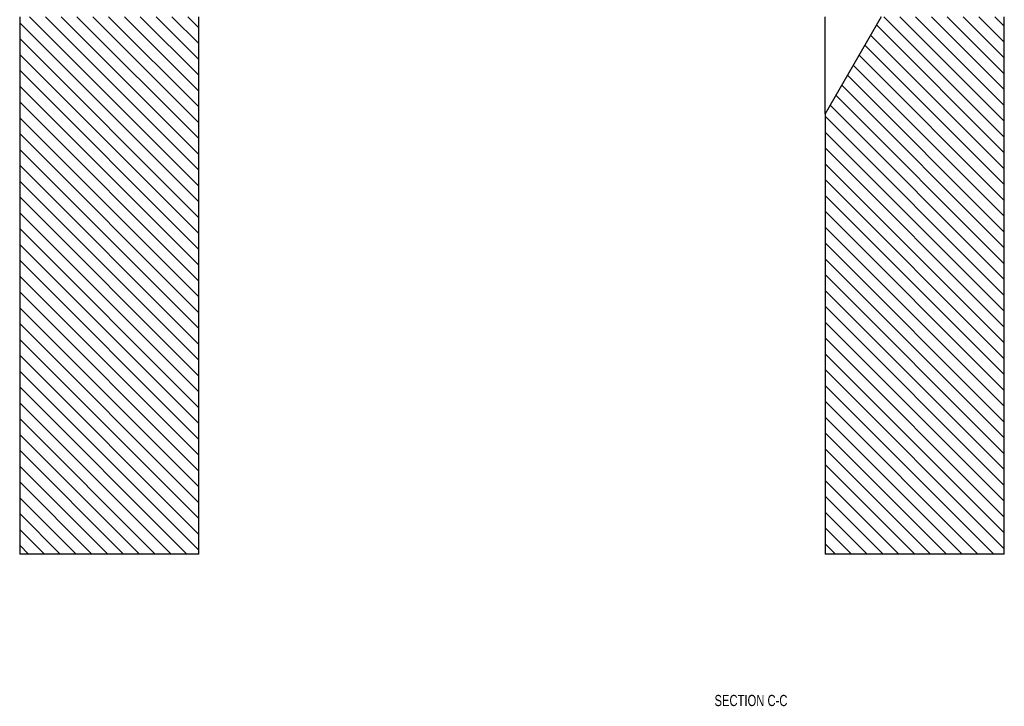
# Model space of a CAD drawing. Header units: inches. Extents: x 220 to 877, y 4 to 174.
# Tile 4 of 256: x 236 to 247, y 5 to 13. Entities that reach past the tile are written whole.
import ezdxf

# ---------------------------------------------------------------- set-up
doc = ezdxf.new("R2010")
doc.units = ezdxf.units.IN
doc.header["$LTSCALE"] = 0.5
doc.header["$MEASUREMENT"] = 0
for name, color, linetype in [('SID-M-D', 42, 'Continuous'), ('SID-M-F', 202, 'Continuous'), ('SID-M-S', 105, 'Continuous')]:
    doc.layers.add(name, color=color, linetype=linetype)
doc.styles.add('SLDTEXTSTYLE0', font='TXT', dxfattribs={"width": 0.595745})

msp = doc.modelspace()

# ---------------------------------------------------------------- linework, layer by layer
at = {"layer": 'SID-M-F', "linetype": 'Continuous'}
for p, q in [((237.54957, 11.02466), (235.65941, 12.91482)), ((237.54957, 11.20144), (235.83618, 12.91482)), ((237.54957, 11.37821), (236.01296, 12.91482)), ((237.54957, 11.55499), (236.18974, 12.91482)), ((237.54957, 11.73177), (236.36651, 12.91482)), ((237.54957, 11.90854), (236.54329, 12.91482)), ((237.54957, 12.08532), (236.72007, 12.91482)), ((237.54957, 12.2621), (236.89684, 12.91482)), ((237.54957, 12.43887), (237.07362, 12.91482)), ((237.54957, 12.61565), (237.2504, 12.91482)), ((237.54957, 12.79243), (237.42717, 12.91482)), ((246.54957, 11.5706), (245.20535, 12.91482)), ((246.54957, 11.74738), (245.38212, 12.91482)), ((246.54957, 11.92416), (245.5589, 12.91482)), ((246.54957, 12.10093), (245.73568, 12.91482)), ((246.54957, 12.27771), (245.91245, 12.91482)), ((246.54957, 12.45449), (246.08923, 12.91482)), ((246.54957, 12.63126), (246.26601, 12.91482)), ((246.54957, 12.80804), (246.44278, 12.91482)), ((237.54957, 10.84788), (235.54957, 12.84788)), ((246.54957, 11.39383), (245.12113, 12.82226)), ((237.54957, 10.67111), (235.54957, 12.67111)), ((246.54957, 11.21705), (245.05642, 12.71019)), ((246.54957, 11.04027), (244.99172, 12.59812)), ((237.54957, 10.49433), (235.54957, 12.49433)), ((246.54957, 10.8635), (244.92701, 12.48605)), ((246.54957, 10.68672), (244.86231, 12.37398)), ((237.54957, 10.31755), (235.54957, 12.31755)), ((246.54957, 10.50994), (244.79761, 12.2619)), ((237.54957, 10.14078), (235.54957, 12.14078)), ((246.54957, 10.33317), (244.7329, 12.14983)), ((246.54957, 10.15639), (244.6682, 12.03776)), ((237.54957, 9.964), (235.54957, 11.964)), ((246.54957, 9.97961), (244.60349, 11.92569)), ((237.54957, 9.78722), (235.54957, 11.78722)), ((246.54957, 9.80284), (244.54957, 11.80284)), ((237.54957, 9.61045), (235.54957, 11.61045)), ((246.54957, 9.62606), (244.54957, 11.62606)), ((246.54957, 9.44928), (244.54957, 11.44928)), ((237.54957, 9.43367), (235.54957, 11.43367)), ((237.54957, 9.25689), (235.54957, 11.25689)), ((246.54957, 9.27251), (244.54957, 11.27251)), ((237.54957, 9.08012), (235.54957, 11.08012)), ((246.54957, 9.09573), (244.54957, 11.09573)), ((237.54957, 8.90334), (235.54957, 10.90334)), ((246.54957, 8.91895), (244.54957, 10.91895)), ((237.54957, 8.72656), (235.54957, 10.72656)), ((246.54957, 8.74218), (244.54957, 10.74218)), ((246.54957, 8.5654), (244.54957, 10.5654)), ((237.54957, 8.54979), (235.54957, 10.54979)), ((237.54957, 8.37301), (235.54957, 10.37301)), ((246.54957, 8.38862), (244.54957, 10.38862)), ((237.54957, 8.19623), (235.54957, 10.19623)), ((246.54957, 8.21185), (244.54957, 10.21185)), ((237.54957, 8.01946), (235.54957, 10.01946)), ((246.54957, 8.03507), (244.54957, 10.03507)), ((237.54957, 7.84268), (235.54957, 9.84268)), ((246.54957, 7.85829), (244.54957, 9.85829)), ((246.54957, 7.68152), (244.54957, 9.68152)), ((237.54957, 7.6659), (235.54957, 9.6659)), ((237.54957, 7.48913), (235.54957, 9.48913)), ((246.54957, 7.50474), (244.54957, 9.50474)), ((237.54957, 7.31235), (235.54957, 9.31235)), ((246.54957, 7.32796), (244.54957, 9.32796)), ((237.54957, 7.13557), (235.54957, 9.13557)), ((246.54957, 7.15119), (244.54957, 9.15119)), ((237.54957, 6.9588), (235.54957, 8.9588)), ((246.54957, 6.97441), (244.54957, 8.97441)), ((237.41677, 6.91482), (235.54957, 8.78202)), ((246.43238, 6.91482), (244.54957, 8.79763)), ((237.23999, 6.91482), (235.54957, 8.60524)), ((246.2556, 6.91482), (244.54957, 8.62086)), ((237.06321, 6.91482), (235.54957, 8.42847)), ((246.07882, 6.91482), (244.54957, 8.44408)), ((236.88644, 6.91482), (235.54957, 8.25169)), ((245.90205, 6.91482), (244.54957, 8.2673)), ((236.70966, 6.91482), (235.54957, 8.07491)), ((245.72527, 6.91482), (244.54957, 8.09052)), ((236.53288, 6.91482), (235.54957, 7.89814)), ((245.54849, 6.91482), (244.54957, 7.91375)), ((236.35611, 6.91482), (235.54957, 7.72136)), ((245.37172, 6.91482), (244.54957, 7.73697)), ((236.17933, 6.91482), (235.54957, 7.54458)), ((245.19494, 6.91482), (244.54957, 7.56019)), ((245.01816, 6.91482), (244.54957, 7.38342)), ((236.00255, 6.91482), (235.54957, 7.36781)), ((235.82578, 6.91482), (235.54957, 7.19103)), ((244.84139, 6.91482), (244.54957, 7.20664)), ((235.649, 6.91482), (235.54957, 7.01425)), ((244.66461, 6.91482), (244.54957, 7.02986))]:
    msp.add_line(p, q, dxfattribs=at)
at = {"layer": 'SID-M-S'}
for p, q in [((235.54957, 12.91482), (235.54957, 6.91482)), ((237.54957, 6.91482), (237.54957, 12.91482)), ((245.17457, 12.91482), (244.54957, 11.83229)), ((244.54957, 11.83229), (244.54957, 12.91482)), ((246.54957, 6.91482), (246.54957, 12.91482)), ((244.54957, 11.83229), (244.54957, 6.91482)), ((237.54957, 6.91482), (235.54957, 6.91482)), ((246.54957, 6.91482), (244.54957, 6.91482))]:
    msp.add_line(p, q, dxfattribs=at)

# ---------------------------------------------------------------- texts
at = {"layer": 'SID-M-D', "style": 'SLDTEXTSTYLE0', "width": 0.75}
msp.add_text('SECTION C-C', height=0.125, dxfattribs=at).set_placement((243.31211, 5.21809))

doc.saveas('drawing.dxf')
